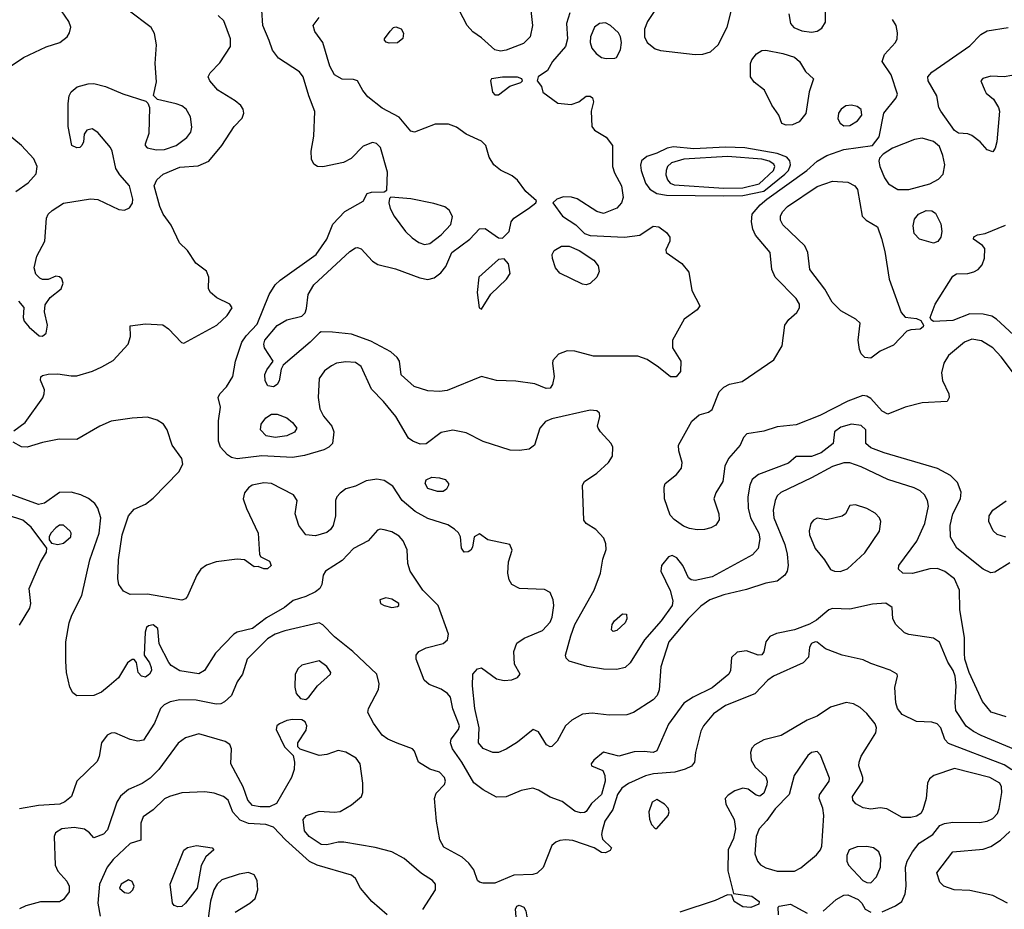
# Model space of a CAD drawing. Extents: x 1173029 to 1307123, y 522559 to 678521.
# Tile 88 of 256: x 1190866 to 1196025, y 577584 to 582245. Entities that reach past the tile are written whole.
import ezdxf

# ---------------------------------------------------------------- set-up
doc = ezdxf.new("R2010")
doc.units = 0

msp = doc.modelspace()

# ---------------------------------------------------------------- linework, layer by layer
at = {"layer": '0CON10XD'}
for points in [[(1193540.4, 582325), (1193553.1, 582215), (1193541.1, 582155), (1193505, 582120), (1193415, 582084.2), (1193385, 582080)], [(1194231.5, 582348.5), (1194155.8, 582235), (1194140, 582195), (1194140, 582155), (1194154, 582125), (1194195, 582092.5), (1194223.6, 582083.6), (1194405, 582062.2)], [(1194896.2, 582275), (1194904.4, 582225), (1194922.9, 582202.9), (1194965, 582186.9), (1195015, 582180), (1195045, 582185.3), (1195069.6, 582200.4), (1195087.8, 582232.2), (1195088.2, 582315)], [(1190815, 582000), (1190885, 582046.9), (1191005, 582101.9), (1191076, 582125), (1191114, 582155), (1191127.1, 582175), (1191132.9, 582205), (1191123.3, 582235), (1191085, 582291.9)], [(1190835, 580090), (1190895, 580133.8), (1190986.2, 580263.8), (1190993.9, 580283.9), (1190995.6, 580305.6), (1190973.9, 580356.1), (1190976.1, 580373.9), (1190985, 580380), (1191015, 580388.1), (1191065, 580388.9), (1191135, 580377.8), (1191165, 580378.9), (1191246.9, 580403.1), (1191295.9, 580425.9), (1191355, 580459.2), (1191434.2, 580545), (1191445.7, 580585), (1191445, 580640), (1191525, 580650.5), (1191615, 580645.6), (1191645, 580625.6), (1191713, 580553), (1191725, 580549.4), (1191898.8, 580645), (1191953.3, 580695), (1191978.8, 580735), (1191967.5, 580755), (1191897.9, 580787.9), (1191866, 580815), (1191855.8, 580835), (1191856, 580895), (1191845, 580926.7), (1191788.8, 580968.8), (1191744.3, 581035), (1191703.3, 581075), (1191658.6, 581168.6), (1191617.5, 581225), (1191600, 581265), (1191571.2, 581375), (1191584.1, 581405.9), (1191618.1, 581435), (1191705, 581472.4), (1191801.7, 581478.3), (1191857.1, 581502.9), (1191924.5, 581585.5), (1191990, 581685), (1192030.7, 581729.3), (1192040, 581755), (1192036.9, 581775), (1192024.3, 581795), (1191995, 581820), (1191904, 581875), (1191861.2, 581925), (1191852.5, 581945), (1191864.1, 581965.9), (1191915, 582018.8), (1191970, 582105), (1191970, 582145), (1191935, 582238.8), (1191905, 582265.8)], [(1190859.4, 580769.4), (1190887, 580737), (1190883.8, 580685), (1190888.8, 580665), (1190915, 580633.3), (1190968.3, 580588.3), (1190985, 580586.7), (1191005, 580602.5), (1191012, 580645), (1190996.1, 580713.9), (1190999.5, 580750.5), (1191025, 580788.8), (1191083.3, 580835), (1191093.8, 580865), (1191086.1, 580886.1), (1191075, 580896.7), (1191055, 580900), (1191015, 580883.8), (1190985, 580883.8), (1190970.8, 580890.8), (1190950.8, 580910.8), (1190942, 580945), (1190955.8, 581005), (1190996.6, 581083.4), (1191006.5, 581205), (1191015.6, 581225), (1191035, 581245.6), (1191095, 581282.7), (1191236.8, 581306.8), (1191275, 581302), (1191385, 581250.8), (1191415, 581247.1), (1191441.5, 581258.5), (1191456.4, 581283.7), (1191458.7, 581305), (1191440.9, 581375), (1191391.3, 581431.3), (1191370, 581465), (1191350.8, 581555), (1191340.8, 581575), (1191275, 581653.8), (1191245, 581672), (1191217.5, 581665), (1191203.8, 581645), (1191200, 581605), (1191192, 581585), (1191180, 581575), (1191165, 581572.5), (1191139.2, 581585), (1191120, 581685), (1191119.6, 581805), (1191125.4, 581845), (1191135, 581866.7), (1191167.1, 581892.9), (1191225, 581908.9), (1191255, 581910.7), (1191315, 581895.3), (1191406.6, 581856.6), (1191527.3, 581817.3), (1191537.5, 581807.5), (1191545.7, 581785), (1191542, 581648), (1191522.7, 581592.7), (1191522.5, 581585), (1191533.8, 581573.8), (1191582.7, 581562.7), (1191625.3, 581564.7), (1191685, 581586.2), (1191742, 581628), (1191762.7, 581655), (1191768, 581682), (1191760, 581735), (1191737.9, 581775), (1191715, 581792.5), (1191685, 581804.6), (1191587, 581827), (1191567.7, 581847.7), (1191581.8, 581918.2), (1191576.2, 582015), (1191582.8, 582112.8), (1191572.6, 582172.6), (1191554.5, 582204.5), (1191433.8, 582293.8)], [(1196055, 579399.3), (1195975, 579350), (1195955, 579345.7), (1195915, 579365.5), (1195777.1, 579475), (1195743, 579533), (1195741.3, 579595), (1195754.7, 579655), (1195795.5, 579735), (1195799.1, 579769.1), (1195779.7, 579819.7), (1195743, 579857), (1195675, 579892.9), (1195395, 579975.3), (1195325, 580002.1), (1195299.4, 580025), (1195298.8, 580095), (1195275, 580118.5), (1195225, 580124.6), (1195169.5, 580110.5), (1195135.7, 580085), (1195128.1, 580025), (1195066.4, 579975), (1195015, 579956.5), (1194935, 579956.7), (1194895, 579921.4), (1194737.8, 579862.2), (1194704.3, 579835.8), (1194691.3, 579805), (1194681.8, 579745), (1194683.2, 579685), (1194695.3, 579635), (1194738.7, 579555), (1194744.6, 579525), (1194735.4, 579474.6), (1194705, 579440.5), (1194495, 579325.4), (1194405, 579305.8), (1194385, 579310), (1194370.9, 579320.9), (1194340.6, 579385), (1194309.2, 579425), (1194285, 579438.1), (1194265, 579430.8), (1194229.2, 579385), (1194225.7, 579355), (1194274.5, 579254.5), (1194289.1, 579199.1), (1194285.4, 579175), (1194227.8, 579095), (1194140, 578995), (1194065, 578874.2), (1194038.6, 578851.4), (1193995, 578840), (1193925, 578842.4), (1193838.8, 578855), (1193745, 578884.5), (1193728.9, 578898.9), (1193725.6, 578915), (1193753.6, 579016.4), (1193775, 579075.8), (1193876.4, 579255), (1193909.5, 579345), (1193922.1, 579417.9), (1193938.3, 579468.3), (1193937.7, 579497.7), (1193927.5, 579527.5), (1193885, 579573.3), (1193834.3, 579604.3), (1193822.7, 579622.7), (1193814.4, 579805), (1193825, 579825.6), (1193890.5, 579869.5), (1193951.2, 579925), (1193972.3, 579957.7), (1193974.2, 580005), (1193965.7, 580025), (1193908.6, 580085), (1193897.1, 580105), (1193894.2, 580115.8), (1193906.4, 580166.4), (1193903.6, 580183.6), (1193890, 580195), (1193855, 580198.8), (1193655, 580154.1), (1193620.2, 580139.8), (1193591.6, 580105), (1193564.1, 580015.9), (1193535.4, 579994.6), (1193485, 579987.9), (1193435, 579989.6), (1193295, 580034.5), (1193205, 580080.4), (1193135, 580093.6), (1193075, 580081.9), (1192995, 580022), (1192965, 580021.2), (1192925.8, 580035.8), (1192902.7, 580052.7), (1192836.9, 580165), (1192772.7, 580245), (1192709.2, 580309.2), (1192655, 580427.7), (1192625, 580448.4), (1192575, 580452.7), (1192526.2, 580445), (1192499.1, 580430.9), (1192462.2, 580405), (1192435.4, 580364.6), (1192430.5, 580265), (1192438.8, 580205), (1192458.2, 580168.2), (1192501.8, 580115), (1192512.3, 580085), (1192504.4, 580025), (1192485.8, 580005), (1192459.7, 579990.3), (1192358, 579962), (1192295, 579951.6), (1192135, 579959.8), (1192004.5, 579944.5), (1191975, 579951.4), (1191954, 579965), (1191917.5, 580005), (1191907, 580037), (1191907, 580143), (1191917.5, 580215), (1191906.2, 580265), (1191914, 580285), (1191949.5, 580320.5), (1191981.9, 580375), (1191996.5, 580455), (1192030, 580555), (1192052, 580588), (1192109.8, 580650.2), (1192172.8, 580805), (1192204.3, 580855.7), (1192229.8, 580880.2), (1192418.5, 581015), (1192474.5, 581095), (1192507, 581173), (1192570.3, 581239.7), (1192665, 581293.3), (1192686.4, 581333.6), (1192709.3, 581340.7), (1192775, 581342.5), (1192789.3, 581350.7), (1192793.8, 581445), (1192756.5, 581575), (1192735.7, 581595.7), (1192715, 581601.5), (1192665, 581582.2), (1192601.9, 581518.1), (1192563.2, 581496.8), (1192454.1, 581474.1), (1192425.8, 581475.8), (1192407.3, 581487.3), (1192394.4, 581514.4), (1192392.3, 581555), (1192406.2, 581635), (1192413, 581763), (1192380, 581845), (1192351.4, 581945), (1192331.7, 581971.7), (1192222.7, 582042.7), (1192190.9, 582085), (1192173.1, 582135), (1192139.6, 582215), (1192134.6, 582295)], [(1193748.8, 582281.2), (1193730.4, 582225), (1193735.9, 582145), (1193725.7, 582104.3), (1193657.8, 582025), (1193630.9, 581979.1), (1193583.3, 581945), (1193577.5, 581925), (1193600, 581895), (1193606.7, 581865), (1193685, 581808.1), (1193755, 581801.1), (1193795.6, 581814.4), (1193835, 581843.3), (1193855, 581843.3), (1193866.7, 581835), (1193873.3, 581815), (1193860, 581765), (1193864.2, 581685), (1193877.1, 581665), (1193938.8, 581628.8), (1193972.4, 581585), (1193972.9, 581475), (1193983, 581443), (1194018.9, 581375), (1194027.2, 581312.8), (1194020, 581285), (1193995, 581257.1), (1193925, 581229.5), (1193889.4, 581239.4), (1193786.8, 581306.8), (1193757.5, 581315), (1193715, 581316.8), (1193681.2, 581305), (1193660, 581285), (1193710, 581215), (1193779.8, 581169.8), (1193825, 581124.5), (1193855, 581114.5), (1194035.8, 581105.8), (1194115, 581115.6), (1194185, 581162.2), (1194215, 581160), (1194255, 581129.2), (1194271.9, 581105), (1194272.9, 581085), (1194251.7, 581038.3), (1194252.5, 581025), (1194335, 580967.9), (1194371.7, 580921.7), (1194388.1, 580825), (1194429.4, 580745), (1194415.8, 580725), (1194348.2, 580675), (1194286.9, 580565), (1194285.8, 580525), (1194330, 580455), (1194328.3, 580401.7), (1194305, 580374), (1194275.9, 580374.1), (1194213.8, 580423.8), (1194153.8, 580463.8), (1194105, 580481.5), (1193871.7, 580481.7), (1193775, 580508.5), (1193735, 580509.2), (1193688.5, 580491.5), (1193660.2, 580459.8), (1193657, 580443), (1193667.3, 580375), (1193657.4, 580332.6), (1193645, 580314.2), (1193625, 580312.9), (1193565, 580337.1), (1193465, 580350.6), (1193365, 580354.3), (1193285, 580375.7), (1193105, 580302.5), (1193065, 580296.4)], [(1193385, 582080), (1193355, 582086.4), (1193285, 582149.4), (1193240.5, 582180.5), (1193210.4, 582215), (1193168.1, 582295)], [(1194405, 582062.2), (1194445, 582063.3), (1194485, 582075.6), (1194525, 582112.5), (1194572.2, 582205), (1194596, 582295)], [(1193065, 580296.4), (1193005, 580300.9), (1192932.8, 580322.8), (1192864.5, 580384.5), (1192856, 580455), (1192844, 580475), (1192811.2, 580505), (1192705, 580560.6), (1192605, 580597.5), (1192505, 580608.1), (1192445, 580608.8), (1192435.9, 580604.1), (1192387.5, 580555), (1192245.9, 580434.1), (1192235.8, 580414.2), (1192225, 580352.5), (1192215, 580333.8), (1192195, 580321.2), (1192165.8, 580325.8), (1192152.4, 580352.4), (1192150.9, 580385), (1192160.6, 580409.4), (1192193.3, 580455), (1192148.5, 580525), (1192145.5, 580545), (1192150.9, 580565), (1192215, 580641.9), (1192265, 580672.2), (1192345, 580691.2), (1192361.2, 580708.8), (1192369.4, 580730.6), (1192377.8, 580805), (1192407.5, 580855), (1192595, 581029.6), (1192625, 581049.2), (1192635, 581051.5), (1192655, 581043.8), (1192715, 580979.1), (1192742.1, 580962.1), (1192835, 580940), (1192962.7, 580892.7), (1193005, 580883.9), (1193037.6, 580892.4), (1193072.3, 580917.7), (1193098.3, 580951.7), (1193130, 581025), (1193224.5, 581095), (1193275, 581148.9), (1193305, 581151.4), (1193375, 581102.5), (1193395, 581100), (1193430, 581135), (1193441.2, 581185), (1193455.8, 581204.2), (1193532, 581255), (1193570, 581285), (1193573.3, 581295), (1193518.6, 581345), (1193474.6, 581404.6), (1193446.1, 581426.1), (1193385, 581456.9), (1193350.6, 581485), (1193326.2, 581525), (1193307.5, 581585), (1193285, 581607.5), (1193206, 581645), (1193155, 581682), (1193112.5, 581697.5), (1193043.1, 581696.9), (1192935, 581656), (1192915, 581660.8), (1192855, 581734), (1192765, 581780.8), (1192690.3, 581840.3), (1192663, 581873), (1192636.2, 581925), (1192615, 581931.4), (1192555, 581933.5), (1192515, 581955.6), (1192491, 582001), (1192454.6, 582124.6), (1192412.6, 582182.6), (1192404.3, 582215), (1192435, 582255.7)], [(1193938.8, 582041.2), (1193985, 582042.5), (1193993, 582047), (1194014.1, 582085.9), (1194020, 582125), (1194014, 582155), (1194003.8, 582175), (1193962, 582215), (1193935, 582227.3), (1193904, 582225), (1193877.1, 582205), (1193856.5, 582155), (1193854.6, 582125), (1193864.4, 582095), (1193886.7, 582066.7), (1193915, 582046.7), (1193938.8, 582041.2)], [(1196078.9, 580385), (1196009, 580479), (1195965, 580525.4), (1195905, 580562.1), (1195855, 580571.5), (1195816.9, 580555), (1195732.1, 580485), (1195708.8, 580445), (1195696.7, 580395), (1195701.9, 580355), (1195734.3, 580285), (1195736.2, 580265), (1195725.8, 580244.2), (1195595, 580237.8), (1195505, 580214.4), (1195415, 580178), (1195385, 580194.4), (1195325, 580260.5), (1195305, 580272.5), (1195283.8, 580276.2), (1195205, 580246.8), (1195058.9, 580171.1), (1194935, 580122.3), (1194835, 580111.1), (1194765, 580088.9), (1194675.7, 580074.3), (1194659.2, 580055), (1194641.9, 580015), (1194580.4, 579945), (1194560.5, 579905), (1194549.5, 579825), (1194513.5, 579765), (1194503.5, 579735), (1194528.9, 579655), (1194531.4, 579625), (1194514.4, 579595.6), (1194487.6, 579582.4), (1194455, 579573.3), (1194415, 579571.8), (1194375, 579578.2), (1194345, 579591.5), (1194295.4, 579625.4), (1194275, 579648), (1194244.3, 579735), (1194242.5, 579795), (1194248, 579815), (1194308.3, 579861.7), (1194333.5, 579895), (1194336.4, 579925), (1194319.4, 579985), (1194318.1, 580015), (1194388.3, 580141.7), (1194425.8, 580174.2), (1194475, 580187.5), (1194495, 580202), (1194531.9, 580295), (1194555, 580320), (1194585, 580335.6), (1194651.2, 580348.8), (1194818, 580462), (1194861.9, 580535), (1194874.4, 580645), (1194895.9, 580674.1), (1194938.7, 580711.3), (1194952.9, 580735), (1194952.1, 580755), (1194935, 580783.1), (1194823.8, 580895), (1194807.6, 580935), (1194799.1, 581025), (1194722.2, 581115), (1194706.8, 581146.8), (1194700, 581185), (1194704, 581225), (1194746.5, 581275), (1194780.2, 581305), (1194991.1, 581455), (1195045, 581503.5), (1195095, 581533.5), (1195185, 581563.8), (1195334.4, 581585.6), (1195369.3, 581630.7), (1195394.2, 581755), (1195459.1, 581835), (1195466.2, 581855), (1195431.8, 581955), (1195384.6, 582025), (1195397.4, 582062.6), (1195455.7, 582125), (1195464.4, 582145), (1195465.6, 582175), (1195458.5, 582215), (1195440, 582245)], [(1192802.3, 582122.3), (1192786.4, 582126.4), (1192777, 582137), (1192776.7, 582145), (1192806.7, 582185), (1192825, 582203.3), (1192836.4, 582206.4), (1192865, 582196.7), (1192876.4, 582173.6), (1192873.6, 582146.4), (1192845, 582124.2), (1192802.3, 582122.3)], [(1195965, 581552.5), (1195935, 581563.3), (1195899.2, 581605), (1195855, 581637.5), (1195835, 581645.8), (1195785, 581650.8), (1195765, 581664), (1195692.5, 581765), (1195682.9, 581785), (1195671.4, 581845), (1195625.6, 581925), (1195624.3, 581945), (1195645, 581969.4), (1195845, 582108.2), (1195902.1, 582167.9), (1195935, 582185.4), (1196045, 582204.5)], [(1194882, 581692), (1194860, 581700), (1194844, 581745), (1194806.5, 581796.5), (1194769.4, 581875), (1194715, 581917.5), (1194695.7, 581945), (1194694.4, 582015), (1194701.4, 582035), (1194726, 582065), (1194755, 582082.9), (1194775, 582084.4), (1194865, 582068.2), (1194925, 582047.7), (1194951.5, 582025), (1194984, 581974), (1195025.8, 581935), (1195003.1, 581866.9), (1194985, 581754), (1194950.9, 581709.1), (1194915, 581693.1), (1194882, 581692)], [(1196065, 581951.8), (1196025, 581945.5), (1195955, 581948.5), (1195913.2, 581936.8), (1195902.5, 581925), (1195923.3, 581873.3), (1195930.5, 581860.5), (1195968.7, 581828.7), (1195995.4, 581785.4), (1196000.6, 581765), (1195985.8, 581604.2), (1195977.7, 581572.3), (1195965, 581552.5)], [(1193375, 581851.2), (1193433.9, 581896.1), (1193492.5, 581915), (1193500, 581925), (1193497.5, 581935), (1193475, 581943.8), (1193395, 581944.2), (1193337.5, 581935), (1193333.3, 581925), (1193343.8, 581865), (1193355, 581851.2), (1193375, 581851.2)], [(1195185, 581688.1), (1195215, 581690.5), (1195255.6, 581715), (1195279.5, 581745), (1195275, 581773.8), (1195255, 581790), (1195225, 581796.9), (1195195, 581793.8), (1195170, 581775), (1195156.7, 581755), (1195152.9, 581725), (1195165, 581702), (1195185, 581688.1)], [(1190845.4, 581344.6), (1190910.2, 581389.8), (1190952.4, 581437.6), (1190956.7, 581475), (1190940, 581515), (1190874.4, 581585), (1190795, 581652.1)], [(1195525, 581354.8), (1195635.7, 581385), (1195680.7, 581409.3), (1195705.3, 581434.7), (1195713.7, 581485), (1195703.7, 581533.7), (1195685, 581579.5), (1195655, 581605.9), (1195595, 581623.4), (1195555, 581617.2), (1195439.1, 581570.9), (1195390.5, 581539.5), (1195371.1, 581518.9), (1195367.1, 581502.9), (1195372.7, 581475), (1195396.9, 581416.9), (1195418.5, 581385), (1195468, 581355), (1195525, 581354.8)], [(1194555, 581321.3), (1194655, 581324.3), (1194765, 581346.9), (1194875.2, 581435), (1194894.8, 581455), (1194905.6, 581485), (1194902, 581505), (1194884.9, 581524.9), (1194835, 581544.3), (1194665, 581572.5), (1194565, 581576.7), (1194398.1, 581568.1), (1194291.9, 581578.1), (1194258.6, 581571.4), (1194205, 581545.3), (1194151.3, 581528.7), (1194124.6, 581505.4), (1194118.3, 581481.7), (1194122.1, 581455), (1194145, 581388.6), (1194167.1, 581357.1), (1194204.5, 581334.5), (1194255.7, 581325.7), (1194555, 581321.3)], [(1194555, 581361.6), (1194655, 581364.1), (1194740.3, 581385), (1194816.1, 581455), (1194823.6, 581475), (1194817.7, 581487.7), (1194793.1, 581503.1), (1194755, 581514.4), (1194575, 581527.5), (1194345.9, 581514.1), (1194280.8, 581495), (1194260.6, 581475), (1194252.5, 581455), (1194251.8, 581431.8), (1194260, 581405), (1194275, 581388.2), (1194295, 581379.8), (1194555, 581361.6)], [(1195325, 580470.8), (1195293.8, 580475), (1195275, 580493.8), (1195266.4, 580516.4), (1195260, 580565), (1195270.8, 580655), (1195248, 580675), (1195168.6, 580718.6), (1195123.3, 580765), (1195085, 580833.1), (1195005.6, 580935), (1194995.6, 581025), (1194979.7, 581059.7), (1194865, 581169.2), (1194852.5, 581195), (1194852.2, 581215), (1194862.4, 581237.6), (1194889.2, 581265), (1195045, 581370.4), (1195125, 581398.2), (1195205, 581392.7), (1195242, 581375), (1195255.6, 581355), (1195280, 581215), (1195301.4, 581195), (1195360.2, 581160.2), (1195381.5, 581098.5), (1195399.5, 581029.5), (1195421.4, 580885), (1195485, 580710), (1195505, 580686.2), (1195565, 580678.8), (1195588.3, 580668.3), (1195602.5, 580645), (1195600, 580635), (1195585, 580622.5), (1195535, 580620), (1195515, 580612.5), (1195445, 580538.8), (1195375, 580508), (1195325, 580470.8)], [(1192987.4, 581067.4), (1193015, 581072.5), (1193075, 581117.5), (1193125, 581171.9), (1193133.1, 581213.1), (1193116.5, 581246.5), (1193093.3, 581263.3), (1193035, 581281.5), (1192915.4, 581305.4), (1192810, 581315), (1192803, 581307), (1192800, 581285), (1192806.7, 581255), (1192828, 581215), (1192886.9, 581135), (1192921.5, 581101.5), (1192957.7, 581077.7), (1192987.4, 581067.4)], [(1195655, 581074.3), (1195580, 581095), (1195552.9, 581125), (1195547.5, 581165), (1195555, 581200), (1195575, 581226), (1195615, 581244.2), (1195645, 581242.5), (1195665, 581230.8), (1195692.7, 581175), (1195697.8, 581135), (1195692.9, 581105), (1195676.8, 581083.2), (1195655, 581074.3)], [(1196074.2, 580594.2), (1195985, 580675.4), (1195960.6, 580690.6), (1195915, 580701.1), (1195845, 580703.7), (1195755, 580668.9), (1195655, 580662.5), (1195641.7, 580671.7), (1195637.5, 580685), (1195663.1, 580755), (1195755, 580901.4), (1195775, 580912.9), (1195835, 580914.4), (1195865, 580922.9), (1195888.8, 580935), (1195909.7, 580960.3), (1195922, 580995), (1195923.3, 581045), (1195911.7, 581061.7), (1195864.1, 581094.1), (1195865, 581106.7), (1195885, 581118), (1195925.8, 581124.2), (1196032, 581168)], [(1193835, 580855.4), (1193815, 580859.6), (1193697, 580917), (1193672.7, 580945), (1193657, 580993), (1193655.5, 581015), (1193666.7, 581035), (1193705, 581058.4), (1193745, 581058.4), (1193797.1, 581035), (1193874.5, 580985), (1193897.7, 580955), (1193903.1, 580925), (1193889.6, 580895), (1193855, 580862.7), (1193835, 580855.4)], [(1193285, 580727.5), (1193334.2, 580805.8), (1193416.2, 580885), (1193436.2, 580915), (1193428, 580965), (1193405, 580991.2), (1193375, 580988.8), (1193272.5, 580895), (1193263.1, 580815), (1193274, 580735), (1193285, 580727.5)], [(1193458.1, 578868.1), (1193454.4, 578935), (1193471.4, 578978.6), (1193510, 579005), (1193605.3, 579044.7), (1193645, 579087.5), (1193655.3, 579115), (1193664.6, 579175), (1193660.4, 579205), (1193645, 579244), (1193615, 579258.9), (1193485, 579263.8), (1193444.4, 579285), (1193430, 579310), (1193423.4, 579345), (1193427.7, 579405), (1193447.1, 579465), (1193434.1, 579494.1), (1193319.2, 579519.2), (1193275, 579551.2), (1193246.7, 579535), (1193239.3, 579480.7), (1193230, 579465), (1193215, 579456.2), (1193194.3, 579454.3), (1193181.2, 579475), (1193175.9, 579535.9), (1193165.6, 579555.6), (1193144, 579575), (1193108.6, 579598.6), (1193005, 579630.7), (1192937.2, 579667.2), (1192870.8, 579725), (1192821.1, 579801.1), (1192775, 579830.4), (1192736.8, 579836.8), (1192681.7, 579828.3), (1192625, 579800.6), (1192575, 579785.8), (1192545, 579764), (1192528, 579745), (1192520, 579725), (1192520, 579645), (1192508, 579595), (1192495, 579573.8), (1192475, 579558), (1192415, 579540), (1192365.9, 579545.9), (1192329.2, 579595), (1192308.6, 579655), (1192320, 579725), (1192300.8, 579755), (1192184.6, 579814.6), (1192145, 579818.9), (1192083.8, 579805), (1192065, 579792.5), (1192043.9, 579766.1), (1192036.5, 579735), (1192054.2, 579684.2), (1192115.6, 579555), (1192123, 579443), (1192130, 579430), (1192175, 579407.5), (1192183.3, 579385), (1192165, 579366.7), (1192145, 579366.7), (1192115, 579380), (1192095, 579377.5), (1192044.3, 579414.3), (1192005, 579417.5), (1191895, 579403.5), (1191845, 579386.5), (1191815.7, 579365), (1191793.6, 579335), (1191745.7, 579224.3), (1191735, 579210), (1191715.9, 579204.1), (1191535, 579234.7), (1191445, 579232.5), (1191410.5, 579250.5), (1191385.6, 579285), (1191379.5, 579315), (1191383.8, 579415), (1191402.8, 579545), (1191436.4, 579645), (1191465, 579680.6), (1191525, 579706.2), (1191565, 579737.3), (1191700, 579875), (1191720.4, 579915), (1191714.6, 579945), (1191664.5, 580015), (1191637.9, 580095), (1191618.9, 580125), (1191585.8, 580145.8), (1191535, 580162.5), (1191455, 580157.5), (1191345, 580141.5), (1191285, 580115.6), (1191165, 580045.8), (1191073, 580047), (1190985, 580029.2), (1190904.2, 580004.2), (1190875.9, 580005.9), (1190831.7, 580031.7)], [(1192205, 580055.4), (1192157.5, 580065), (1192127.9, 580095), (1192130.9, 580125), (1192155, 580158.6), (1192185, 580178), (1192215, 580178), (1192265, 580158.6), (1192295, 580134.4), (1192318.1, 580105), (1192305.8, 580084.2), (1192265, 580064.7), (1192205, 580055.4)], [(1196035, 578591.8), (1195957.1, 578617.1), (1195911.7, 578671.7), (1195842, 578825), (1195819, 578895), (1195816.1, 578926.1), (1195816.2, 579006.2), (1195792.5, 579155), (1195790, 579255), (1195765, 579314.4), (1195714.1, 579354.1), (1195675, 579369.6), (1195635, 579367.5), (1195545, 579343.1), (1195494.3, 579344.3), (1195470, 579365), (1195472, 579385), (1195567.4, 579512.6), (1195608.9, 579605), (1195627.3, 579695), (1195623.5, 579725), (1195607.8, 579755), (1195585, 579775.6), (1195552.6, 579792.6), (1195414.8, 579834.8), (1195275, 579901.6), (1195215, 579923.6), (1195185, 579922.5), (1195125, 579904.1), (1195015.2, 579844.8), (1194855, 579768.2), (1194835, 579749.4), (1194824, 579725), (1194814.1, 579675), (1194817.5, 579635), (1194874.8, 579494.8), (1194887.7, 579445), (1194893.1, 579385), (1194887.5, 579355), (1194876, 579335), (1194835, 579302), (1194775, 579292.2), (1194675, 579259.6), (1194555, 579231.6), (1194482.5, 579205), (1194435, 579172.5), (1194368.5, 579105), (1194267.3, 578985), (1194225.8, 578854.2), (1194216.9, 578733.1), (1194205.7, 578704.3), (1194185, 578681.1), (1194082, 578615), (1194047.3, 578602.7), (1193955, 578600.8), (1193865, 578611.9), (1193814.4, 578605.6), (1193758.8, 578575), (1193726, 578545), (1193682, 578465), (1193655, 578436), (1193645, 578434), (1193626, 578445), (1193585, 578514), (1193556.4, 578526.4), (1193475, 578459.4), (1193415, 578422.5), (1193375, 578405.5), (1193344.3, 578405.7), (1193295, 578425.6), (1193270, 578455), (1193272.6, 578535), (1193250.6, 578635), (1193239.3, 578755), (1193240.8, 578815), (1193265, 578844), (1193285, 578848), (1193365, 578791.1), (1193405, 578783.1), (1193445, 578785.8), (1193475, 578798.8), (1193488.8, 578815), (1193458.1, 578868.1)], [(1193055, 579772.5), (1193005, 579788), (1192991.1, 579815), (1192995.6, 579834.4), (1193025, 579846.9), (1193065.7, 579844.3), (1193095.8, 579835), (1193112.9, 579815), (1193112.9, 579805), (1193102, 579785), (1193085, 579772.9), (1193055, 579772.5)], [(1193135.7, 578634.3), (1193123.3, 578695), (1193108.1, 578715), (1193075, 578736.5), (1193010.6, 578760.6), (1192984.6, 578784.6), (1192944, 578895), (1192943.8, 578915), (1192956.7, 578935), (1192995, 578952.9), (1193084.6, 578975.4), (1193107.1, 578995), (1193111.9, 579025), (1193058.9, 579175), (1192978.2, 579255), (1192911.8, 579355), (1192899.5, 579395), (1192896.2, 579466.2), (1192874.5, 579514.5), (1192855, 579539.2), (1192815, 579561.4), (1192775, 579572.5), (1192755, 579576), (1192740.3, 579569.7), (1192690.9, 579515), (1192615, 579474.7), (1192555, 579411.8), (1192467.5, 579355), (1192455.7, 579335), (1192448.6, 579285), (1192438.1, 579265), (1192415, 579247.3), (1192365, 579223.2), (1192298, 579202), (1192252.5, 579165), (1192159.4, 579110.6), (1192085, 579055.3), (1192005, 579035.4), (1191987.8, 579025), (1191892.1, 578925), (1191834.6, 578835.4), (1191805, 578818.2), (1191705, 578832.7), (1191660.2, 578860.2), (1191646.5, 578876.5), (1191596.2, 578975), (1191590, 579055), (1191565, 579073.8), (1191540.5, 579069.5), (1191530.5, 579059.5), (1191523.9, 579036.1), (1191517.5, 578915), (1191546.7, 578875), (1191555, 578850), (1191556.2, 578835), (1191546.2, 578815), (1191525, 578800), (1191503.3, 578805), (1191486.7, 578825), (1191477, 578877), (1191465, 578892.5), (1191455, 578892.5), (1191430, 578875), (1191384.3, 578795.7), (1191335, 578754), (1191295, 578720.8), (1191255, 578704.4), (1191165, 578702.9), (1191145, 578717.5), (1191127.6, 578747.6), (1191111.5, 578825), (1191107, 578883), (1191106.9, 578985), (1191124.5, 579085), (1191138.2, 579125), (1191192, 579228), (1191232.5, 579415), (1191281.6, 579555), (1191290.8, 579635), (1191275.9, 579685.9), (1191259.1, 579709.1), (1191226.1, 579736.1), (1191185.3, 579755.3), (1191135, 579768.5), (1191075, 579768.2), (1190995, 579711.8), (1190965, 579703.9), (1190815, 579759.2)], [(1195165, 579354.3), (1195203, 579367), (1195295, 579450.8), (1195372, 579565), (1195378, 579615), (1195371.2, 579635), (1195349.1, 579659.1), (1195305, 579683.8), (1195245, 579702.5), (1195215, 579700), (1195192.5, 579655), (1195175.9, 579644.1), (1195095, 579624), (1195045, 579633.8), (1195025, 579623.3), (1195012, 579605), (1195003, 579567), (1195004.4, 579545), (1195035, 579474), (1195083.1, 579415), (1195115, 579364.4), (1195135, 579354.4), (1195165, 579354.3)], [(1196033.8, 579533.8), (1195987.9, 579547.9), (1195966.8, 579566.8), (1195943.5, 579615), (1195946.7, 579645), (1195964.6, 579675.4), (1196035, 579723.3)], [(1190865, 579072.5), (1190918.9, 579161.1), (1190924.5, 579185), (1190914.6, 579265), (1190975, 579402.5), (1191005.7, 579455), (1191008, 579475), (1190925, 579586.2), (1190881.8, 579621.8), (1190725, 579673.1)], [(1191065, 579494.5), (1191095, 579502.7), (1191134.3, 579535), (1191135.7, 579554.3), (1191130, 579565), (1191095, 579595.5), (1191075, 579595.5), (1191055, 579582.5), (1191029.5, 579555), (1191020, 579535), (1191020, 579520), (1191031.7, 579501.7), (1191065, 579494.5)], [(1192815, 579165.7), (1192845, 579170.8), (1192853.3, 579175), (1192852, 579185), (1192815, 579208.6), (1192784.2, 579215.8), (1192753.3, 579205), (1192756.7, 579185), (1192775, 579174.5), (1192815, 579165.7)], [(1196108.3, 578408.3), (1195904.8, 578494.8), (1195863.5, 578515), (1195825, 578542.9), (1195771.8, 578625), (1195767.9, 578665), (1195772.9, 578755), (1195767.3, 578805), (1195756.5, 578835), (1195728.6, 578878.6), (1195685, 578984), (1195655, 579004.3), (1195525, 579023.1), (1195502.1, 579032.1), (1195456.2, 579075), (1195442, 579105), (1195438, 579165), (1195405, 579187.1), (1195335, 579182.2), (1195215, 579156.1), (1195125, 579160.3), (1195105, 579152.2), (1195041.4, 579098.6), (1195005, 579077.9), (1194925, 579048.4), (1194831.8, 579028.2), (1194797.3, 579012.7), (1194775.6, 578985), (1194765, 578932.5), (1194753.9, 578916.1), (1194735, 578916), (1194675, 578938.5), (1194625, 578930), (1194596.4, 578903.6), (1194590, 578835), (1194581.1, 578815), (1194495, 578744.6), (1194394.2, 578695.8), (1194346.3, 578663.7), (1194265, 578554.3), (1194205, 578414.4), (1194185, 578405.6), (1194138.9, 578411.1), (1194085, 578409.5), (1194005, 578385.8), (1193925, 578406.2), (1193873.8, 578365), (1193861.2, 578345), (1193862.5, 578335), (1193921.2, 578311.2), (1193932.5, 578285), (1193933.8, 578255), (1193915, 578184.3), (1193862.2, 578137.8), (1193835, 578096), (1193825, 578090), (1193805, 578088.6), (1193775, 578098.6), (1193708.3, 578148.3), (1193645, 578170.5), (1193585, 578208), (1193555, 578217.8), (1193494.1, 578205.9), (1193415, 578173.5), (1193365, 578171.5), (1193295, 578209.1), (1193245.8, 578245.8), (1193183.3, 578355), (1193133.3, 578425), (1193123.9, 578455), (1193126.9, 578475), (1193164.4, 578525), (1193171.1, 578545), (1193135.7, 578634.3)], [(1193975, 579040), (1193967.5, 579047.5), (1193971.2, 579075), (1193982, 579095), (1194025, 579132.5), (1194045, 579130), (1194048, 579105), (1194038, 579085), (1193995, 579043.8), (1193975, 579040)], [(1195014.1, 578975.9), (1195005, 578957.5), (1194999.5, 578905), (1194971.5, 578875), (1194815.3, 578804.7), (1194786.4, 578783.7), (1194717.8, 578712.2), (1194565, 578651.5), (1194501.5, 578608.5), (1194448.6, 578545), (1194435, 578516.7), (1194406.2, 578405), (1194402, 578355), (1194386.3, 578333.7), (1194353, 578317), (1194297.9, 578302.1), (1194187.4, 578292.6), (1194145, 578282.6), (1194056.8, 578243.3), (1194021.9, 578218.1), (1193998.9, 578185), (1193973.5, 578106.5), (1193932.5, 578045), (1193917.8, 577995), (1193914.4, 577975), (1193920.3, 577950.3), (1193966.2, 577905), (1193959.1, 577890.9), (1193935, 577880), (1193915, 577880.8), (1193875.5, 577905.5), (1193765, 577943.8), (1193725, 577948.2), (1193696.3, 577943.7), (1193675, 577935.7), (1193655, 577918), (1193608, 577802), (1193577.6, 577772.4), (1193555, 577765.4), (1193455, 577762.7), (1193355, 577720.8), (1193295, 577720), (1193275, 577726.2), (1193264, 577735), (1193245, 577790), (1193220, 577825), (1193185, 577856.9), (1193088.9, 577908.9), (1193066.9, 577946.9), (1193049.6, 578045), (1193038.6, 578165), (1193048.3, 578191.7), (1193092.2, 578237.8), (1193097.3, 578255), (1193092.5, 578275), (1193065, 578301.9), (1193015, 578318.1), (1192955, 578354), (1192935, 578412.5), (1192923.3, 578425), (1192843.4, 578453.4), (1192795, 578474.2), (1192765.5, 578495.5), (1192719.3, 578559.3), (1192689.2, 578615), (1192692.9, 578635), (1192745.5, 578735), (1192749.5, 578765), (1192737.5, 578815), (1192612.1, 578935), (1192515, 579011.8), (1192455, 579073.5), (1192435, 579084.5), (1192255, 579043.2), (1192205, 579025.3), (1192165, 579001.1), (1192057.1, 578895), (1192034, 578815), (1192005, 578776.2), (1191975, 578704), (1191939.5, 578670.5), (1191919.4, 578660.6), (1191895, 578658.2), (1191790.4, 578679.6), (1191705, 578680.4), (1191655, 578670.4), (1191623.1, 578655), (1191603.8, 578635), (1191571.4, 578558.6), (1191515, 578470), (1191485, 578463.8), (1191445, 578472.5), (1191365, 578508.6), (1191345, 578507.1), (1191323.7, 578496.3), (1191294.5, 578455.5), (1191282.5, 578385), (1191272.1, 578357.9), (1191165.7, 578255), (1191136.9, 578175), (1191103.1, 578146.9), (1191076.2, 578135), (1190965, 578127.1), (1190865, 578109.2)], [(1196065, 578314.7), (1196025, 578341), (1195732.7, 578452.7), (1195713.1, 578473.1), (1195691.8, 578535), (1195674.3, 578555), (1195645, 578564), (1195565, 578568.4), (1195490.5, 578605), (1195466.2, 578635), (1195457.1, 578665), (1195451.1, 578745), (1195466.2, 578805), (1195463.3, 578815), (1195426.5, 578836.5), (1195325, 578871.4), (1195285, 578891.4), (1195175, 578914.5), (1195088.8, 578948.8), (1195045, 578983.3), (1195035, 578985.4), (1195014.1, 578975.9)], [(1192365, 578682.9), (1192380.8, 578695), (1192425.4, 578754.6), (1192493.8, 578815), (1192496.2, 578825), (1192475, 578856.2), (1192435, 578886), (1192345, 578862.9), (1192324.6, 578845.4), (1192308.6, 578815), (1192307.3, 578747.3), (1192314.4, 578714.4), (1192337.9, 578687.9), (1192365, 578682.9)], [(1195385, 577570), (1195455, 577602.1), (1195487.8, 577625), (1195505.3, 577664.7), (1195511.6, 577705), (1195507.1, 577805), (1195516.8, 577835), (1195545, 577885.4), (1195579.4, 577930.6), (1195650, 577975), (1195687, 578023), (1195712.5, 578032.5), (1195755, 578039.6), (1195895, 578037.7), (1195935, 578044.6), (1195965, 578060), (1195989.4, 578085), (1195998.7, 578111.3), (1196012.5, 578195), (1196010, 578225), (1196001.4, 578245), (1195949.2, 578275), (1195765, 578322.2), (1195656.7, 578285), (1195632.4, 578267.6), (1195623.1, 578245), (1195615.8, 578164.2), (1195597.5, 578105), (1195587.5, 578085), (1195565, 578071.2), (1195535.7, 578064.3), (1195490, 578065), (1195410.3, 578110.3), (1195375, 578114.4), (1195325, 578109.1), (1195285, 578115.4), (1195246.7, 578136.7), (1195232.2, 578155), (1195229.1, 578175), (1195283.5, 578255), (1195283.5, 578275), (1195263.5, 578335), (1195264.5, 578355), (1195275, 578386), (1195317.4, 578452.6), (1195351.7, 578508.3), (1195356.4, 578535), (1195349.1, 578555), (1195305, 578609.4), (1195270.5, 578640.5), (1195235, 578660.5), (1195196.4, 578666.4), (1195115, 578643.1), (1195045, 578595.5), (1194992, 578575), (1194855.7, 578495), (1194765, 578472.3), (1194717.5, 578445), (1194702.2, 578427.8), (1194694.4, 578405), (1194699.4, 578365), (1194718.9, 578328.9), (1194775, 578277.8), (1194781.9, 578255), (1194780.3, 578235), (1194765, 578191.4), (1194745, 578175.7), (1194725, 578181.9), (1194683.9, 578213.9), (1194655, 578218.8), (1194614, 578204), (1194577.8, 578182.2), (1194562.9, 578165), (1194565.7, 578135), (1194610.5, 578055), (1194616.2, 578005), (1194606.2, 577955), (1194577.9, 577895), (1194576.4, 577785), (1194607, 577667), (1194701.7, 577651.7), (1194740, 577625), (1194739.3, 577610.7), (1194697.5, 577592.5), (1194655, 577596.7), (1194610, 577625), (1194598.3, 577658.3), (1194575, 577660), (1194509.8, 577630.2), (1194325, 577568)], [(1192977.5, 577582.5), (1193043.8, 577685), (1193044.7, 577714.7), (1193028.9, 577735), (1192970.4, 577770.4), (1192880.4, 577850.4), (1192815, 577883.9), (1192728.2, 577908.2), (1192565, 577935.9), (1192535, 577935.3), (1192475, 577920.7), (1192445, 577922.7), (1192382.1, 577965), (1192358.2, 577995), (1192351.4, 578055), (1192368.8, 578075), (1192435, 578097.3), (1192515, 578092.5), (1192545, 578096.4), (1192605, 578131.1), (1192656.4, 578175), (1192663.6, 578195), (1192663.8, 578245), (1192650, 578345), (1192628.5, 578375), (1192575, 578407.7), (1192535, 578415.4), (1192474.7, 578395.3), (1192435, 578390), (1192335, 578422.5), (1192322.5, 578435), (1192323.8, 578455), (1192367.4, 578522.6), (1192370, 578545), (1192360.8, 578565), (1192345, 578575.8), (1192295, 578577.5), (1192265, 578572), (1192227.5, 578555), (1192212.5, 578545), (1192210, 578525), (1192254, 578435), (1192299.5, 578389.5), (1192305.8, 578355), (1192304.3, 578315.7), (1192289.2, 578275), (1192211.9, 578138.1), (1192175, 578120.3), (1192125, 578119.7), (1192085, 578128.1), (1192060.8, 578155), (1192036.7, 578225), (1191971.5, 578345), (1191976, 578425), (1191967, 578447), (1191942.1, 578462.1), (1191805, 578502.7), (1191735, 578481.8), (1191696.4, 578453.6), (1191594.3, 578315.8), (1191550.1, 578269.9), (1191507.8, 578242.2), (1191435, 578210.8), (1191393.4, 578176.6), (1191374.7, 578145), (1191325, 578000), (1191305, 577978), (1191255, 577957.5), (1191231.2, 577985), (1191205, 578002.9), (1191151.4, 578011.4), (1191086.2, 578005), (1191053.6, 577985), (1191046.2, 577965), (1191051.8, 577815), (1191065, 577782.9), (1191111.9, 577731.9), (1191125.6, 577705), (1191124.3, 577675), (1191096, 577635), (1191075, 577623.1), (1190975, 577622.4), (1190897.9, 577602.1), (1190865, 577585.9)], [(1194925, 577784.1), (1194959.1, 577800.9), (1195041.8, 577868.2), (1195062.3, 577895), (1195068.2, 577915), (1195080, 578075), (1195073.7, 578113.7), (1195055.5, 578165), (1195056.4, 578183.6), (1195106.7, 578255), (1195108.7, 578271.3), (1195061.7, 578391.7), (1195045, 578410), (1195015, 578405.8), (1194995, 578390), (1194924.4, 578285), (1194897.5, 578185), (1194825, 578110.9), (1194781.5, 578048.5), (1194741.2, 578005), (1194724.3, 577965), (1194718.7, 577875), (1194732.1, 577835), (1194747, 577817), (1194775, 577800.4), (1194835, 577784.1), (1194925, 577784.1)], [(1192791.8, 577555), (1192711.2, 577625), (1192652.2, 577695), (1192624.6, 577744.6), (1192605, 577762.9), (1192425, 577814.7), (1192385, 577834.6), (1192257.7, 577947.7), (1192195, 578014.7), (1192155, 578028), (1192065, 578032.9), (1192021.3, 578051.3), (1191983.3, 578093.3), (1191957.5, 578155), (1191933.8, 578175), (1191885, 578192.5), (1191835, 578198.9), (1191715, 578193.5), (1191650, 578175), (1191625, 578162.5), (1191565, 578104), (1191512.1, 578067.9), (1191500, 578035), (1191500, 577945), (1191445, 577928), (1191355, 577844.6), (1191324.3, 577805), (1191283.9, 577716.2), (1191275.9, 577615.9), (1191287.6, 577547.6)], [(1194205, 578006.7), (1194263.8, 578075), (1194268.8, 578095), (1194263.6, 578113.6), (1194244.2, 578134.2), (1194205, 578158.6), (1194180.8, 578145), (1194162.5, 578095), (1194165.8, 578055.8), (1194177.3, 578027.3), (1194195, 578006.7), (1194205, 578006.7)], [(1196041.4, 577615), (1195965, 577655.4), (1195845, 577682.9), (1195763.3, 577685), (1195708, 577705), (1195688, 577725), (1195672.5, 577775), (1195755, 577884.2), (1195915, 577898.9), (1195955, 577913.2), (1196005, 577945.3), (1196055, 577991.8)], [(1191695, 577595.8), (1191674.4, 577604.4), (1191666.2, 577615), (1191654.4, 577715), (1191726.4, 577893.6), (1191745, 577908), (1191792.7, 577917.3), (1191875, 577906.2), (1191883.3, 577895), (1191841.2, 577858.8), (1191816.8, 577813.2), (1191795, 577694.2), (1191734.6, 577615.4), (1191715, 577598.6), (1191695, 577595.8)], [(1195325, 577723.1), (1195356.1, 577753.9), (1195376.1, 577803.9), (1195378.5, 577855), (1195366.9, 577885), (1195339.2, 577905), (1195305, 577912.4), (1195255, 577910.3), (1195212, 577895), (1195200.6, 577865), (1195200.6, 577835), (1195208.6, 577815), (1195284.4, 577735), (1195305, 577724.5), (1195325, 577723.1)], [(1191995, 577569.1), (1192071.4, 577615), (1192099.4, 577640.6), (1192113.2, 577685), (1192109.6, 577735), (1192094.6, 577764.6), (1192065, 577775.6), (1192015, 577768.5), (1191925, 577737.5), (1191900, 577715), (1191883.3, 577685), (1191865, 577626), (1191853.1, 577536.9)], [(1191435, 577668.5), (1191445, 577672.5), (1191458.2, 577685), (1191465.4, 577705), (1191455, 577728.6), (1191435, 577738.9), (1191397.1, 577715), (1191389.2, 577695), (1191415, 577672.5), (1191435, 577668.5)], [(1195075.4, 577574.6), (1195144.5, 577635.5), (1195185, 577657.2), (1195205, 577660.3), (1195258.9, 577635), (1195279.1, 577615), (1195296, 577585), (1195325, 577568.6)], [(1193535, 577394.3), (1193505, 577394.3), (1193485, 577402.5), (1193464.4, 577435), (1193468, 577545), (1193463.8, 577585), (1193470.5, 577599.5), (1193483.9, 577606.1), (1193506.7, 577595), (1193517.5, 577575), (1193522.5, 577545), (1193546.2, 577515), (1193564.3, 577474.3), (1193564.3, 577425), (1193554.4, 577405.6), (1193535, 577394.3)], [(1194842.5, 577555), (1194840, 577595), (1194845, 577600), (1194905, 577611.2), (1194992.6, 577562.6)]]:
    msp.add_lwpolyline(points, dxfattribs=at)

doc.saveas('drawing.dxf')
